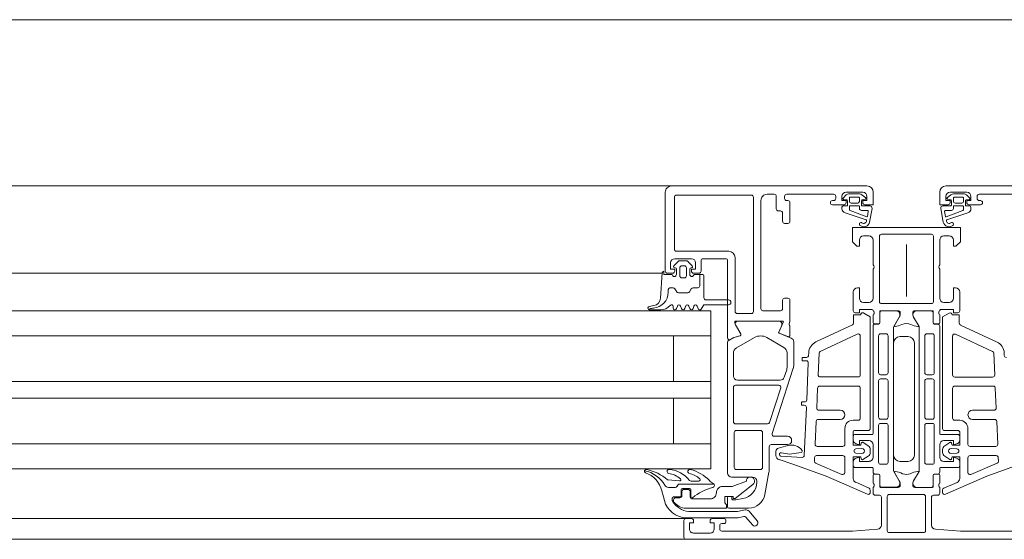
# Model space of a CAD drawing. Header units: millimetres. Extents: x -76482 to 3644, y -39128 to 75172.
# Tile 100 of 149: x -22353 to -22116, y -11550 to -11425. Entities that reach past the tile are written whole.
import ezdxf

# ---------------------------------------------------------------- set-up
doc = ezdxf.new("R2010")
doc.units = ezdxf.units.MM
for name, color, linetype, lineweight in [('Detail Items', 7, 'Continuous', 9), ('Windows', 7, 'Continuous', 9), ('Windows-2', 7, 'Continuous', 18)]:
    doc.layers.add(name, color=color, linetype=linetype, lineweight=lineweight)

# ---------------------------------------------------------------- blocks, each defined once
blk = doc.blocks.new('Jaotusega aken 1 - A-02_-15435518-2_ korruse plaan')
at = {"layer": 'Detail Items'}
for p, q in [((-100, 150), (-325, 150)), ((-100, 129), (-325, 129)), ((-100, 119.96), (-325, 119.96)), ((-100, 113.96), (-325, 113.96)), ((-100, 102.96), (-325, 102.96)), ((-100, 98.96), (-325, 98.96)), ((-100, 87.96), (-325, 87.96)), ((-100, 81.96), (-325, 81.96)), ((-100, 70), (-325, 70)), ((440, 65), (-440, 65))]:
    blk.add_line(p, q, dxfattribs=at)
at = {"layer": 'Windows'}
for p, q in [((-56.5, 150), (-107, 150)), ((-56.5, 150), (-9.5, 150)), ((56.5, 150), (9.5, 150)), ((-58, 129.5), (-58, 148.5)), ((-55.8, 134.8), (-55.8, 147.3)), ((-55.3, 147.8), (-37.3, 147.8)), ((-36.8, 147.3), (-36.8, 119.8)), ((-31.8, 148), (-33.5, 148)), ((-31.3, 144.5), (-31.3, 147.5)), ((-29.3, 147.5), (-29.3, 147)), ((-17.5, 148), (-28.8, 148)), ((-17, 147), (-17, 147.5)), ((-15.24, 147.1), (-14.47, 147.83)), ((-10.5, 148.5), (-14.5, 148.5)), ((-13.78, 148.1), (-11.3, 148.1)), ((-13.73, 147.1), (-13.73, 146.3)), ((-11.5, 147.3), (-13.53, 147.3)), ((-11.3, 146.3), (-11.3, 147.1)), ((-10.69, 147.89), (-9.77, 147.18)), ((-9.85, 146.83), (-10.65, 146.64)), ((10.69, 147.89), (9.77, 147.18)), ((9.85, 146.83), (10.65, 146.64)), ((10.5, 148.5), (14.5, 148.5)), ((13.78, 148.1), (11.3, 148.1)), ((11.3, 146.3), (11.3, 147.1)), ((11.5, 147.3), (13.53, 147.3)), ((13.73, 147.1), (13.73, 146.3)), ((15.24, 147.1), (14.47, 147.83)), ((17, 147), (17, 147.5)), ((17.5, 148), (28.8, 148)), ((-35, 146.5), (-35, 120.5)), ((-28.8, 146.5), (-28.5, 146.5)), ((-28, 146), (-28, 141.5)), ((-17.8, 146.5), (-17.5, 146.5)), ((-15, 145.5), (-17.8, 145.5)), ((-15.5, 144.53), (-15.5, 144.9)), ((-15.2, 145.2), (-14.35, 145.2)), ((-14.35, 146.64), (-15.15, 146.77)), ((-14.2, 145.35), (-14.2, 146.45)), ((-13.7, 145.1), (-13.7, 144.29)), ((-11.4, 145.2), (-13.6, 145.2)), ((-13.33, 145.9), (-11.7, 145.9)), ((-11.3, 144.6), (-11.3, 145.1)), ((-10.8, 146.45), (-10.8, 145.35)), ((-10.65, 145.2), (-8.77, 145.2)), ((-8.27, 144.61), (-8.86, 141.29)), ((8.27, 144.61), (8.86, 141.29)), ((10.65, 145.2), (8.77, 145.2)), ((10.8, 146.45), (10.8, 145.35)), ((11.3, 144.6), (11.3, 145.1)), ((11.4, 145.2), (13.6, 145.2)), ((13.33, 145.9), (11.7, 145.9)), ((13.7, 145.1), (13.7, 144.29)), ((14.2, 145.35), (14.2, 146.45)), ((14.35, 146.64), (15.15, 146.77)), ((15.2, 145.2), (14.35, 145.2)), ((15, 145.5), (17.8, 145.5)), ((15.5, 144.53), (15.5, 144.9)), ((17.8, 146.5), (17.5, 146.5)), ((-30.3, 144), (-30.8, 144)), ((-29.8, 141.5), (-29.8, 143.5)), ((-9.71, 141.84), (-14.76, 143.56)), ((-13.55, 144.1), (-9.54, 142.61)), ((-9.38, 144.1), (-10.8, 144.1)), ((-9.4, 142.68), (-9.18, 143.89)), ((9.4, 142.68), (9.18, 143.89)), ((9.38, 144.1), (10.8, 144.1)), ((13.55, 144.1), (9.54, 142.61)), ((9.71, 141.84), (14.76, 143.56)), ((-28.5, 141), (-29.3, 141)), ((-10.3, 138), (-9, 138)), ((-6.5, 122.2), (-6.5, 137.9)), ((-6, 138.4), (6, 138.4)), ((6.5, 137.9), (6.5, 122.2)), ((9, 138), (10.3, 138)), ((-8, 137), (-8, 131)), ((0, 135.92), (0, 123.38)), ((8, 131), (8, 137)), ((-42.7, 134.3), (-55.3, 134.3)), ((-41.2, 119.8), (-41.2, 132.8)), ((-54.87, 131.85), (-55.91, 130.81)), ((-51.7, 132.5), (-55.7, 132.5)), ((-55.7, 130.3), (-55.6, 130.3)), ((-52.88, 132), (-54.52, 132)), ((-54.5, 130.3), (-54.5, 128.4)), ((-53.4, 130.8), (-54, 130.8)), ((-52.9, 128.4), (-52.9, 130.3)), ((-51.49, 130.81), (-52.53, 131.85)), ((-51.8, 130.3), (-51.7, 130.3)), ((-49.4, 132), (-49.4, 129.5)), ((-43.5, 132.5), (-48.9, 132.5)), ((-58.71, 129), (-107, 129)), ((-58.7, 129.1), (-59.12, 123.03)), ((-56.2, 129), (-57.5, 129)), ((-55.3, 130), (-55.3, 128.7)), ((-54, 127.9), (-53.4, 127.9)), ((-52.1, 128.7), (-52.1, 130)), ((-49.9, 129), (-51.2, 129)), ((-48.7, 128.4), (-48.7, 123.1)), ((-8, 130), (-8, 123)), ((8, 123), (8, 130)), ((-12.8, 124.5), (-12.8, 120)), ((12.8, 120), (12.8, 124.5)), ((-60.74, 121.21), (-61.84, 120.99)), ((-56.1, 120.6), (-56.1, 121)), ((-55.09, 121.1), (-55.31, 120.5)), ((-54.09, 120.5), (-54.31, 121.1)), ((-53.09, 121.1), (-53.31, 120.5)), ((-52.09, 120.5), (-52.31, 121.1)), ((-51.09, 121.1), (-51.31, 120.5)), ((-50.09, 120.5), (-50.31, 121.1)), ((-48.2, 122.6), (-42.8, 122.6)), ((-29.8, 120.5), (-29.8, 122.5)), ((-29.3, 123), (-28.5, 123)), ((-9, 122), (-10.3, 122)), ((6, 121.7), (-6, 121.7)), ((10.3, 122), (9, 122)), ((-59.09, 120.2), (-61.76, 120.2)), ((-37.3, 119.3), (-40.7, 119.3)), ((-34.5, 120), (-30.3, 120)), ((-8, 119), (-8, 117.12)), ((-7.8, 119.73), (-7.8, 119.27)), ((-6.42, 117.12), (-6.42, 119.88)), ((-6.39, 117.09), (-6.39, 119.49)), ((-6.3, 120), (-2, 120)), ((-5.89, 119.99), (-2.41, 119.99)), ((-1.71, 118.46), (-3.03, 116.18)), ((1.71, 118.45), (3.03, 116.17)), ((2, 120), (6.3, 120)), ((5.89, 119.98), (2.41, 119.98)), ((6.39, 117.08), (6.39, 119.48)), ((6.42, 119.88), (6.42, 117.12)), ((7.8, 119.27), (7.8, 119.73)), ((8, 117.12), (8, 119)), ((-29.8, 117.5), (-41.1, 117.5)), ((-39.84, 114.41), (-41.1, 116.58)), ((-40.58, 117.48), (-30.68, 117.48)), ((-29.99, 116.42), (-30.71, 114.82)), ((-30.68, 114.83), (-29.61, 117.22)), ((-28, 116.19), (-28, 114.12)), ((-21.78, 112.47), (-12.99, 116.56)), ((-8, 90.45), (-8, 116.29)), ((-7.7, 116.82), (-6.72, 116.82)), ((-7.5, 116.79), (-6.69, 116.79)), ((7.5, 116.78), (6.69, 116.78)), ((6.72, 116.82), (7.7, 116.82)), ((8, 90.44), (8, 116.28)), ((21.78, 112.46), (12.99, 116.55)), ((-107, 113.96), (-47, 113.96)), ((-30.6, 114.56), (-27.73, 113.4)), ((-28.55, 113.75), (-30.57, 114.57)), ((-11.81, 114.35), (-20.71, 110.21)), ((-11.1, 104.55), (-11.1, 113.9)), ((-6.7, 113.95), (-6.7, 105.1)), ((-4.9, 114.45), (-6.2, 114.45)), ((-4.4, 105.1), (-4.4, 113.95)), ((-3.1, 115.93), (-3.1, 81.57)), ((0.4, 113.75), (-1.6, 113.75)), ((3.1, 115.92), (3.1, 81.56)), ((4.4, 105.09), (4.4, 113.94)), ((4.9, 114.44), (6.2, 114.44)), ((6.7, 113.94), (6.7, 105.09)), ((11.1, 104.54), (11.1, 113.89)), ((11.81, 114.34), (20.71, 110.2)), ((-43, 80.98), (-43, 112.49)), ((-40.85, 111.04), (-36.55, 113.53)), ((-33.55, 113.53), (-29.45, 111.16)), ((-27.1, 112.47), (-27.1, 106.77)), ((-3.1, 112.25), (-3.1, 85.25)), ((1.9, 85.25), (1.9, 112.25)), ((-41.6, 104.28), (-41.6, 109.74)), ((-28.7, 109.86), (-28.7, 106.37)), ((-23.53, 109.23), (-23.5, 109.88)), ((-21, 109.77), (-21.22, 104.57)), ((21, 109.76), (21.23, 104.56)), ((23.53, 109.22), (23.51, 109.87)), ((-25.1, 108.05), (-25.1, 108.65)), ((-25, 108.75), (-24.03, 108.75)), ((-24.1, 107.95), (-25, 107.95)), ((-23.99, 98.53), (-23.6, 107.43)), ((-27.2, 106.15), (-32.3, 90.43)), ((-28.8, 105.75), (-29.38, 103.97)), ((-6.2, 104.6), (-4.9, 104.6)), ((6.2, 104.59), (4.9, 104.59)), ((-41.1, 102.08), (-30.68, 102.08)), ((-30.33, 103.28), (-40.6, 103.28)), ((-11.6, 101.85), (-20.86, 101.85)), ((-20.73, 104.05), (-11.6, 104.05)), ((-6.7, 103.1), (-6.7, 94.4)), ((-4.9, 103.6), (-6.2, 103.6)), ((-4.4, 94.4), (-4.4, 103.1)), ((4.4, 94.39), (4.4, 103.09)), ((4.9, 103.59), (6.2, 103.59)), ((6.7, 103.09), (6.7, 94.39)), ((20.73, 104.04), (11.6, 104.04)), ((11.6, 101.84), (20.87, 101.84)), ((-41.6, 93.28), (-41.6, 101.58)), ((-30.2, 101.43), (-32.9, 93.13)), ((-21.36, 101.37), (-21.57, 96.57)), ((-11.1, 94.15), (-11.1, 101.35)), ((11.1, 94.14), (11.1, 101.34)), ((21.37, 101.36), (21.57, 96.56)), ((-25.2, 97.35), (-25.2, 97.95)), ((-25.1, 98.05), (-24.49, 98.05)), ((-24.57, 97.25), (-25.1, 97.25)), ((-24.58, 85.19), (-24.07, 96.73)), ((-21.07, 96.05), (-15.9, 96.05)), ((21.08, 96.04), (15.9, 96.04)), ((-33.38, 92.78), (-41.1, 92.78)), ((-21.71, 93.37), (-21.95, 87.87)), ((-15.9, 93.85), (-21.21, 93.85)), ((-12.8, 93.65), (-11.6, 93.65)), ((-6.7, 92.4), (-6.7, 83.55)), ((-6.2, 93.9), (-4.9, 93.9)), ((-4.9, 92.9), (-6.2, 92.9)), ((-4.4, 83.55), (-4.4, 92.4)), ((4.4, 83.54), (4.4, 92.39)), ((6.2, 93.89), (4.9, 93.89)), ((4.9, 92.89), (6.2, 92.89)), ((6.7, 92.39), (6.7, 83.54)), ((12.8, 93.64), (11.6, 93.64)), ((15.9, 93.84), (21.21, 93.84)), ((21.71, 93.36), (21.95, 87.86)), ((-41.4, 82.28), (-41.4, 90.68)), ((-40.9, 91.18), (-35.1, 91.18)), ((-34.6, 90.68), (-34.6, 82.28)), ((-14.8, 87.85), (-14.8, 91.65)), ((-9.2, 91.15), (-12.5, 91.15)), ((-12.3, 90.25), (-8.2, 90.25)), ((12.3, 90.24), (8.2, 90.24)), ((9.2, 91.14), (12.5, 91.14)), ((14.8, 87.84), (14.8, 91.64)), ((-107, 87.96), (-47, 87.96)), ((-28.6, 87.78), (-32.5, 87.78)), ((-31.83, 89.78), (-28.6, 89.78)), ((-12.8, 88.92), (-12.8, 89.75)), ((-10.47, 88.33), (-9.2, 87.48)), ((-8, 84.75), (-8, 87.75)), ((8, 84.74), (8, 87.74)), ((10.47, 88.32), (9.2, 87.47)), ((12.8, 88.91), (12.8, 89.74)), ((-33, 87.28), (-33, 81.99)), ((-31.39, 85.15), (-31.39, 86.21)), ((-30.76, 86.89), (-28.51, 87.53)), ((-21.45, 87.35), (-15.3, 87.35)), ((-10.74, 86.85), (-12.14, 86.75)), ((-12.14, 85.75), (-10.74, 85.65)), ((-8.7, 86.61), (-8.7, 85.89)), ((8.7, 86.6), (8.7, 85.88)), ((10.74, 86.84), (12.14, 86.74)), ((12.14, 85.74), (10.74, 85.64)), ((21.46, 87.34), (15.3, 87.34)), ((-30.24, 85), (-25.11, 84.71)), ((-22.13, 83.8), (-22.09, 84.67)), ((-15.5, 80.6), (-21.83, 83.31)), ((-21.59, 85.15), (-15.3, 85.15)), ((-14.8, 84.65), (-14.8, 81.06)), ((-12.8, 82.75), (-12.8, 83.58)), ((-9.2, 85.02), (-10.47, 84.17)), ((-6.2, 83.05), (-4.9, 83.05)), ((-1.6, 83.75), (0.4, 83.75)), ((6.2, 83.04), (4.9, 83.04)), ((9.2, 85.01), (10.47, 84.16)), ((12.8, 82.74), (12.8, 83.57)), ((14.8, 84.64), (14.8, 81.05)), ((21.59, 85.14), (15.3, 85.14)), ((15.5, 80.59), (21.83, 83.3)), ((22.13, 83.79), (22.09, 84.66)), ((-35.1, 81.78), (-40.9, 81.78)), ((-33.08, 81.12), (-34.02, 75.79)), ((-8.2, 82.25), (-12.3, 82.25)), ((-8, 81.21), (-8, 82.05)), ((-7.7, 80.68), (-6.72, 80.68)), ((-6.69, 80.71), (-7.5, 80.71)), ((-3.03, 81.32), (-1.71, 79.04)), ((3.03, 81.31), (1.72, 79.03)), ((6.69, 80.7), (7.5, 80.7)), ((6.72, 80.68), (7.7, 80.68)), ((8, 81.2), (8, 82.04)), ((8.2, 82.24), (12.3, 82.24)), ((-54.55, 78.3), (-46.27, 78.3)), ((-49.9, 79), (-51.76, 79)), ((-37, 79.98), (-42, 79.98)), ((-36, 78.72), (-36, 78.98)), ((-12.2, 78.71), (-9, 77.31)), ((-8, 78.5), (-8, 80.38)), ((-7.8, 77.77), (-7.8, 78.23)), ((-6.42, 80.38), (-6.42, 77.7)), ((-6.39, 78.01), (-6.39, 80.41)), ((6.39, 78), (6.39, 80.4)), ((6.42, 77.7), (6.42, 80.38)), ((7.8, 78.23), (7.8, 77.77)), ((8, 80.38), (8, 78.5)), ((12.2, 78.7), (9, 77.3)), ((-57.22, 77.5), (-55.59, 77.5)), ((-55.16, 77.75), (-54.98, 78.05)), ((-54.15, 75.5), (-54.15, 76.9)), ((-54, 76.5), (-54, 75.5)), ((-53.85, 77.2), (-52.15, 77.2)), ((-52.5, 77), (-53.5, 77)), ((-52, 75.2), (-52, 76.5)), ((-51.85, 76.9), (-51.85, 75.34)), ((-8.7, 76.85), (-8.7, 76.3)), ((-8, 76.1), (-8, 77.5)), ((-6.22, 77.5), (-2, 77.5)), ((-2.41, 77.51), (-5.89, 77.51)), ((-4.1, 75.8), (4.1, 75.8)), ((2, 77.5), (6.22, 77.5)), ((2.41, 77.5), (5.89, 77.5)), ((8, 77.5), (8, 76.1)), ((8.7, 76.84), (8.7, 76.29)), ((-56.3, 74.37), (-56.3, 74.9)), ((-56, 75.2), (-54.45, 75.2)), ((-56, 74.5), (-56, 74.27)), ((-54.5, 75), (-55.5, 75)), ((-47.2, 74.7), (-51.5, 74.7)), ((-43, 72.78), (-43, 75.08)), ((-42.8, 75.28), (-42.2, 75.28)), ((-42, 75.08), (-42, 74.68)), ((-6.5, 75.6), (-7.5, 75.6)), ((-6, 68.43), (-6, 75.1)), ((-4.6, 67.1), (-4.6, 75.3)), ((4.6, 75.3), (4.6, 67.1)), ((6, 75.1), (6, 68.42)), ((7.5, 75.6), (6.5, 75.6)), ((-37.96, 72.48), (-42.7, 72.48)), ((-35.89, 69.43), (-37.85, 71.75)), ((-53, 70), (-107, 70)), ((-53.5, 65.5), (-53.5, 69.5)), ((-53, 70), (-51.7, 70)), ((-46.7, 70), (-43.9, 70)), ((-43.9, 68.8), (-44.4, 68.8)), ((-43.4, 69.5), (-43.4, 69.3)), ((-38.61, 70.32), (-37.03, 68.46)), ((-51.2, 66.5), (-47.2, 66.5)), ((-44.9, 68.3), (-44.9, 67.5)), ((4.1, 66.6), (-4.1, 66.6)), ((53, 65), (-53, 65))]:
    blk.add_line(p, q, dxfattribs=at)
at = {"layer": 'Windows', "flags": 128}
for points in [[(-15.5, 147.5), (-15.5, 146.5), (-14.5, 146.5), (-14.5, 146)], [(-10.5, 146), (-10.5, 146.5), (-9.5, 146.5), (-9.5, 147.5)], [(-8, 148.5), (-8, 145.5), (-10, 145.5)], [(8, 148.5), (8, 145.5), (10, 145.5)], [(10.5, 146), (10.5, 146.5), (9.5, 146.5), (9.5, 147.5)], [(15.5, 147.5), (15.5, 146.5), (14.5, 146.5), (14.5, 146)], [(11.3, 137), (11.3, 135.5), (11.9, 135.5), (13, 136.6), (13, 140), (-13, 140), (-13, 136.6), (-11.9, 135.5), (-11.3, 135.5), (-11.3, 137)], [(-56.7, 131.5), (-56.7, 130), (-55.7, 130), (-55.7, 129.5)], [(-51.7, 129.5), (-51.7, 130), (-50.7, 130), (-50.7, 131.5)], [(-43, 113.4), (-43, 117.51), (-43, 132)], [(-56.3, 128.7), (-58.3, 128.7), (-58.3, 129.5)], [(-49, 128.7), (-49.7, 128.7), (-49.7, 126), (-49.7, 128.7), (-51.1, 128.7)], [(-11.3, 123), (-11.3, 125.5), (-11.8, 125.5)], [(11.8, 125.5), (11.3, 125.5), (11.3, 123)], [(-42.8, 121.4), (-48.7, 121.4), (-49.35, 120.4)], [(-28, 122.5), (-28, 117.5), (-28.22, 116.74)], [(-107, 119.96), (-47, 119.96), (-47, 81.96), (-107, 81.96)], [(-12.7, 117.02), (-12.7, 119.01), (-11, 119.01)], [(-12.3, 119.5), (-11.3, 119.5), (-11.3, 120.3), (-8.3, 120.3)], [(-10.25, 119.44), (-8.7, 118.55), (-8.7, 91.65)], [(-1.5, 119.5), (-1.5, 118.8), (-2.88, 116.41)], [(2.88, 116.41), (1.5, 118.8), (1.5, 119.5)], [(8.3, 120.3), (11.3, 120.3), (11.3, 119.5), (12.3, 119.5)], [(10.25, 119.43), (8.7, 118.54), (8.7, 91.64)], [(12.7, 117.01), (12.7, 119), (11, 119)], [(-41.3, 117.31), (-41.3, 116.88), (-39.87, 114.42)], [(-56, 113.96), (-56, 102.96), (-47, 102.96), (-107, 102.96)], [(-42.85, 112.77), (-41.53, 113.53), (-40.02, 113.97)], [(-40.04, 113.98), (-41.54, 113.55), (-42.4, 113.05)], [(-56, 87.96), (-56, 98.96), (-47, 98.96), (-107, 98.96)], [(-12.8, 90.85), (-12.8, 87.65), (-11, 87.65), (-10.86, 88.17)], [(12.8, 90.84), (12.8, 87.64), (11, 87.64), (10.86, 88.16)], [(-9, 88.75), (-11.3, 88.75), (-11.3, 87.75), (-12.06, 87.95)], [(9, 88.74), (11.3, 88.74), (11.3, 87.74), (12.06, 87.94)], [(-25.32, 85.91), (-28.16, 85.51), (-30.05, 85.81), (-30.28, 85.81)], [(-9.4, 75.84), (-19.3, 80.18), (-27.35, 83.06), (-30.59, 84.16)], [(-10.86, 84.34), (-11, 84.85), (-12.8, 84.85), (-12.8, 79.62)], [(-12.06, 84.55), (-11.3, 84.75), (-11.3, 83.75), (-9, 83.75)], [(12.06, 84.54), (11.3, 84.74), (11.3, 83.74), (9, 83.74)], [(9.4, 75.83), (19.3, 80.17), (27.35, 83.05), (30.59, 84.15)], [(10.86, 84.33), (11, 84.84), (12.8, 84.84), (12.8, 79.61)], [(-1.5, 78), (-1.5, 78.7), (-2.89, 81.1)], [(2.89, 81.1), (1.5, 78.7), (1.5, 78)], [(-54.56, 79.04), (-57.28, 79.28), (-57.47, 79.33)], [(-53, 72.5), (-43.3, 72.5), (-43.3, 73.3), (-43.65, 73.8), (-43.65, 75.3), (-41.7, 75.3), (-41.7, 74.8), (-41.2, 74.8), (-36.91, 78.19)], [(-38.5, 79), (-41.9, 77.7), (-44.2, 77.7)], [(-58.78, 76.64), (-58.42, 75.23), (-58.21, 74.37)], [(-41.8, 74.48), (-41, 74.48), (-39.31, 74.78)], [(-38.82, 72.08), (-40.61, 71.7), (-52.32, 71.7)], [(-52.87, 70.2), (-40.46, 70.2), (-39.09, 70.49)], [(-51.2, 69.5), (-51.2, 69), (-52.2, 69), (-52.2, 67.5)], [(-46.2, 67.5), (-46.2, 69), (-47.2, 69), (-47.2, 69.5)], [(-44.4, 67), (-13, 67), (-6.96, 67.43)], [(6.96, 67.43), (13, 67), (44.4, 67)]]:
    blk.add_lwpolyline(points, dxfattribs=at)
for points in [[(-56.09, 125.5), (-56.86, 125.5)], [(-50.2, 125.5), (-51.31, 125.5)], [(-57.3, 125.06), (-57.3, 124.44)], [(-55.25, 124.55), (-55.66, 125.25)], [(-52.58, 124.3), (-54.82, 124.3)], [(-51.74, 125.25), (-52.15, 124.55)], [(-61.74, 120.42), (-62.01, 120.28)]]:
    blk.add_lwpolyline(points, close=True, dxfattribs=at)
at = {"layer": 'Windows'}
for centre, radius, start, end in [((-56.5, 148.5), 1.5, 89.9989, 180.0011), ((-9.5, 148.5), 1.5, 0.0023, 89.9977), ((9.5, 148.5), 1.5, 90.0023, 179.9977), ((-55.3, 147.3), 0.5, 89.9971, 180.0029), ((-37.3, 147.3), 0.5, 359.9971, 90.0029), ((-33.5, 146.5), 1.5, 89.9988, 180.0012), ((-31.8, 147.5), 0.5, 0.0063, 89.9937), ((-28.8, 147.5), 0.5, 90.0025, 179.9975), ((-28.8, 147), 0.5, 179.9928, 270.0072), ((-17.5, 147.5), 0.5, 0.0078, 89.9922), ((-17.5, 147), 0.5, 270.0012, 359.9988), ((-14.5, 147.5), 1, 90.0017, 179.9983), ((-15.1, 146.96), 0.2, 134.9925, 255.0102), ((-13.78, 147.1), 1, 90, 133.1186), ((-13.53, 147.1), 0.2, 89.9987, 180.0005), ((-11.5, 147.1), 0.2, 359.9998, 90.0002), ((-11.3, 147.1), 1, 52.1722, 90), ((-10.5, 147.5), 1, 0.0037, 89.9963), ((-9.9, 147.02), 0.2, 285.0015, 49.9977), ((10.5, 147.5), 1, 90.0037, 179.9963), ((9.9, 147.02), 0.2, 130.0023, 254.9985), ((11.3, 147.1), 1, 90, 127.8278), ((11.5, 147.1), 0.2, 89.9998, 180.0002), ((13.53, 147.1), 0.2, 359.9995, 90.0013), ((13.78, 147.1), 1, 46.8814, 90), ((14.5, 147.5), 1, 0.0017, 89.9983), ((15.1, 146.96), 0.2, 284.9898, 45.0075), ((17.5, 147.5), 0.5, 90.0078, 179.9922), ((17.5, 147), 0.5, 180.0012, 269.9988), ((-30.8, 144.5), 0.5, 179.9928, 270.0072), ((-28.5, 146), 0.5, 0.0072, 89.9928), ((-17.8, 146), 0.5, 90, 270), ((-15.2, 144.9), 0.3, 90.0032, 179.996), ((-14.5, 144.53), 1, 179.9995, 255.041), ((-15, 146), 0.5, 270.0006, 359.9994), ((-14.4, 146.45), 0.2, 0.0026, 74.9977), ((-14.35, 145.35), 0.15, 269.9951, 0.0049), ((-13.33, 146.3), 0.4, 180.0013, 269.998), ((-13.6, 145.1), 0.1, 90.0015, 179.9985), ((-11.7, 146.3), 0.4, 269.9996, 0.001), ((-11.4, 145.1), 0.1, 359.9919, 90.0087), ((-10.8, 144.6), 0.498, 179.8074, 270.2548), ((-10.6, 146.45), 0.2, 105.0029, 179.9972), ((-10.65, 145.35), 0.15, 179.9961, 270.0039), ((-10, 146), 0.5, 179.9971, 270.0029), ((-8.77, 144.7), 0.5, 350.0664, 90.0002), ((8.77, 144.7), 0.5, 89.9998, 189.9336), ((10, 146), 0.5, 269.9971, 0.0029), ((10.6, 146.45), 0.2, 0.0028, 74.9971), ((10.65, 145.35), 0.15, 269.9961, 0.0039), ((10.8, 144.6), 0.498, 269.7452, 0.1926), ((11.7, 146.3), 0.4, 179.999, 270.0004), ((11.4, 145.1), 0.1, 89.9913, 180.0081), ((13.33, 146.3), 0.4, 270.002, 359.9987), ((13.6, 145.1), 0.1, 0.0015, 89.9985), ((14.4, 146.45), 0.2, 105.0023, 179.9974), ((14.35, 145.35), 0.15, 179.9951, 270.0049), ((15, 146), 0.5, 180.0006, 269.9994), ((14.5, 144.53), 1, 284.959, 0.0005), ((15.2, 144.9), 0.3, 0.004, 89.9968), ((17.8, 146), 0.5, 270, 90), ((-30.3, 143.5), 0.5, 0.0078, 89.9922), ((-13.5, 144.29), 0.2, 180.0024, 254.3114), ((-9.5, 142.7), 0.1, 249.6878, 349.6777), ((-9.38, 143.9), 0.2, 358.1351, 90.001), ((9.38, 143.9), 0.2, 89.999, 181.8649), ((9.5, 142.7), 0.1, 190.3223, 290.3122), ((13.5, 144.29), 0.2, 285.6886, 359.9976), ((-29.3, 141.5), 0.5, 179.9971, 270.0029), ((-28.5, 141.5), 0.5, 270.0006, 359.9994), ((-10.93, 140.8), 0.4, 54.912, 234.912), ((-10.3, 141.7), 1.5, 234.9124, 344.2931), ((-10.3, 141.68), 0.686, 233.8588, 359.5157), ((-9.76, 141.69), 0.15, 352.504, 70.9838), ((10.3, 141.7), 1.5, 195.7069, 305.0876), ((9.76, 141.69), 0.15, 109.0162, 187.496), ((10.3, 141.68), 0.686, 180.4843, 306.1412), ((10.93, 140.8), 0.4, 305.088, 125.088), ((-10.3, 137), 1, 90.0049, 179.9946), ((-9, 137), 1, 0.0027, 89.9969), ((-6, 137.9), 0.5, 90.0003, 179.9997), ((6, 137.9), 0.5, 0.0003, 89.9997), ((9, 137), 1, 90.0031, 179.9973), ((10.3, 137), 1, 0.0054, 89.9951), ((-55.3, 134.8), 0.5, 180.0025, 269.9975), ((-42.7, 132.8), 1.5, 360, 90), ((-55.7, 131.5), 1, 90.004, 179.996), ((-55.7, 130.6), 0.3, 135.0034, 269.9945), ((-55.6, 130), 0.3, 0, 90), ((-54.52, 131.5), 0.5, 90, 135.0202), ((-54, 130.3), 0.5, 89.9979, 180.0021), ((-53.4, 130.3), 0.5, 359.9979, 90.0021), ((-52.88, 131.5), 0.5, 44.9723, 90), ((-51.8, 130), 0.3, 90, 180), ((-51.7, 131.5), 1, 0.0018, 89.9982), ((-51.7, 130.6), 0.3, 269.9999, 45.0019), ((-48.9, 132), 0.5, 90, 180), ((-43.5, 132), 0.5, 359.9797, 90), ((-8.52, 130.5), 0.725, 316.3884, 43.6116), ((8.52, 130.5), 0.725, 136.3884, 223.6116), ((-58.3, 129.1), 0.4, 90.0001, 179.9994), ((-57.5, 129.5), 0.5, 180.0006, 269.9994), ((-55.8, 128.7), 0.5, 180, 0), ((-56.2, 129.5), 0.5, 269.9971, 0.0029), ((-54, 128.4), 0.5, 179.9989, 270.0011), ((-53.4, 128.4), 0.5, 269.9989, 0.0011), ((-51.6, 128.7), 0.5, 179.9994, 359.9994), ((-51.2, 129.5), 0.5, 179.9976, 270.0024), ((-49.9, 129.5), 0.5, 270, 0), ((-49, 128.4), 0.3, 0.0004, 90), ((-56.86, 125.06), 0.437, 90, 180), ((-56.86, 125.06), 0.437, 90, 180), ((-56.09, 125), 0.5, 30, 90), ((-56.09, 125), 0.5, 30, 90), ((-51.31, 125), 0.5, 90, 150), ((-51.31, 125), 0.5, 90, 150), ((-50.2, 126), 0.5, 270, 0), ((-50.2, 126), 0.5, 270, 0), ((-11.8, 124.5), 1, 90.005, 179.995), ((11.8, 124.5), 1, 0.005, 89.995), ((-61.12, 124.44), 3.82, 274.1518, 0), ((-61.12, 124.44), 3.82, 274.1518, 0), ((-54.82, 124.8), 0.5, 210, 270), ((-54.82, 124.8), 0.5, 210, 270), ((-52.58, 124.8), 0.5, 270, 330), ((-52.58, 124.8), 0.5, 270, 330), ((-61.76, 120.6), 0.4, 101.0106, 232.0139), ((-61.12, 123.17), 2, 281.0025, 356), ((-59.09, 123.2), 3, 269.9987, 319.6802), ((-56.5, 121), 0.4, 360, 139.6792), ((-54.7, 121), 0.4, 15.0002, 164.9998), ((-52.7, 121), 0.4, 15.0002, 164.9998), ((-50.7, 121), 0.4, 15.0002, 164.9998), ((-48.2, 123.1), 0.5, 180.0004, 269.9997), ((-42.8, 122), 0.6, 270, 90), ((-29.3, 122.5), 0.5, 90.0025, 179.9975), ((-28.5, 122.5), 0.5, 0.0061, 89.9939), ((-10.3, 123), 1, 180.005, 269.995), ((-9, 123), 1, 270.0034, 359.9966), ((-6, 122.2), 0.5, 180.0003, 269.9997), ((6, 122.2), 0.5, 270.0003, 359.9997), ((9, 123), 1, 180.0034, 269.9966), ((10.3, 123), 1, 270.005, 359.995), ((-61.76, 120.6), 0.4, 232.0139, 270.0809), ((-60.51, 117.22), 3.43, 95.6011, 111.0537), ((-60.51, 117.22), 3.43, 95.6011, 111.0537), ((-55.7, 120.6), 0.4, 179.9998, 345.0003), ((-53.7, 120.6), 0.4, 194.9996, 345.0004), ((-51.7, 120.6), 0.4, 194.9996, 345.0004), ((-49.7, 120.6), 0.4, 194.9995, 330.0003), ((-40.7, 119.8), 0.5, 180, 270), ((-37.3, 119.8), 0.5, 270, 360), ((-34.5, 120.5), 0.5, 179.9976, 270.0024), ((-30.3, 120.5), 0.5, 270.0006, 359.9994), ((-12.3, 120), 0.5, 179.9974, 270.0035), ((-10.5, 119.01), 0.5, 60, 180), ((-8.3, 120), 0.3, 0, 90), ((-8.08, 119.73), 0.279, 358.8354, 73.5801), ((-8.08, 119.27), 0.279, 286.4246, 1.1629), ((-6.3, 119.88), 0.12, 89.9999, 180), ((-5.89, 119.49), 0.5, 89.9976, 179.9982), ((-2.55, 119), 1, 327.2709, 81.8163), ((-2, 119.5), 0.5, 359.9982, 90.0026), ((2, 119.5), 0.5, 89.9985, 180.0006), ((2.56, 118.99), 1, 98.1837, 212.7291), ((5.89, 119.48), 0.5, 0.0018, 90.0024), ((6.3, 119.88), 0.12, 0, 90), ((8.08, 119.73), 0.279, 106.4199, 181.1646), ((8.08, 119.27), 0.279, 178.8371, 253.5754), ((8.3, 120), 0.3, 89.9641, 180), ((10.5, 119), 0.5, 360, 120), ((12.3, 120), 0.5, 269.9965, 0.0026), ((-41.11, 117.31), 0.192, 87.4778, 181.0444), ((-40.58, 116.88), 0.6, 90, 210.143), ((-30.68, 116.73), 0.75, 335.859, 90), ((-29.79, 117.3), 0.2, 335.859, 90.82), ((-27.93, 116.66), 0.3, 164, 232.0952), ((-28.3, 116.19), 0.3, 360, 52.0952), ((-13.2, 117.02), 0.5, 295, 360), ((-7.7, 117.12), 0.3, 180, 270), ((-7.5, 116.29), 0.5, 89.9976, 179.9982), ((-6.72, 117.12), 0.3, 270, 360), ((-6.69, 117.09), 0.3, 269.9979, 359.9979), ((-2.6, 115.93), 0.5, 149.9979, 179.9979), ((-2.76, 116.34), 0.139, 150.0001, 274.1948), ((-3.09, 120.85), 4.66, 274.1948, 295.571), ((0, 114.39), 2.5, 64.429, 115.571), ((3.09, 120.85), 4.66, 244.429, 265.8052), ((2.76, 116.34), 0.139, 265.8052, 29.9999), ((2.6, 115.92), 0.5, 0.0021, 30.0021), ((6.69, 117.08), 0.3, 180.0021, 270.0021), ((6.72, 117.12), 0.3, 180, 270), ((7.5, 116.28), 0.5, 0.0018, 90.0024), ((7.7, 117.12), 0.3, 270, 0), ((13.2, 117.01), 0.5, 180, 245), ((-40.13, 114.27), 0.3, 286, 30.1792), ((-40.1, 114.26), 0.3, 286, 30.143), ((-35.05, 110.93), 3, 60, 120), ((-30.53, 114.74), 0.2, 155.859, 248.0262), ((-30.5, 114.75), 0.2, 155.859, 248.0262), ((-28.4, 114.12), 0.4, 248.0262, 360), ((-11.6, 113.9), 0.5, 0, 115), ((-6.2, 113.95), 0.5, 89.9981, 180), ((-4.9, 113.95), 0.5, 359.9996, 90.0004), ((-1.6, 112.25), 1.5, 90, 180), ((0.4, 112.25), 1.5, 0, 90), ((4.9, 113.94), 0.5, 89.9996, 180.0004), ((6.2, 113.94), 0.5, 0, 90.0019), ((11.6, 113.89), 0.5, 65, 180), ((-42.6, 113.4), 0.4, 180, 300), ((-42.7, 112.51), 0.3, 120, 183.8138), ((-28.1, 112.47), 1, 0.0019, 68.0262), ((-20.51, 109.75), 3, 115, 177.5), ((20.51, 109.74), 3, 2.5, 65), ((-40.1, 109.74), 1.5, 120, 180), ((-30.2, 109.86), 1.5, 360, 60), ((-24.03, 109.25), 0.5, 270, 357.5), ((-20.5, 109.75), 0.5, 115, 177.5), ((20.5, 109.74), 0.5, 2.5, 65), ((24.03, 109.24), 0.5, 182.5, 270), ((-29.1, 106.77), 2, 342, 0.0019), ((-25, 108.65), 0.1, 90, 180), ((-25, 108.05), 0.1, 180, 270), ((-24.1, 107.45), 0.5, 357.5, 90), ((-40.6, 104.28), 1, 180, 270), ((-30.7, 106.37), 2, 342, 360), ((-20.73, 104.55), 0.5, 177.5, 270), ((-11.6, 104.55), 0.5, 270, 360), ((-6.2, 105.1), 0.5, 180, 270.0019), ((-4.9, 105.1), 0.5, 269.9996, 0.0004), ((4.9, 105.09), 0.5, 179.9996, 270.0004), ((6.2, 105.09), 0.5, 269.9981, 360), ((11.6, 104.54), 0.5, 180, 270), ((20.73, 104.54), 0.5, 270, 2.5), ((-41.1, 101.58), 0.5, 90, 180), ((-30.68, 101.58), 0.5, 342, 90), ((-30.33, 104.28), 1, 270, 342), ((-20.86, 101.35), 0.5, 90, 177.5), ((-11.6, 101.35), 0.5, 0, 90), ((-6.2, 103.1), 0.5, 90, 180), ((-4.9, 103.1), 0.5, 0, 90), ((4.9, 103.09), 0.5, 90, 180), ((6.2, 103.09), 0.5, 0, 90), ((11.6, 101.34), 0.5, 90, 180), ((20.87, 101.34), 0.5, 2.5, 90), ((-25.1, 97.95), 0.1, 90, 180), ((-25.1, 97.35), 0.1, 180, 270), ((-24.57, 96.75), 0.5, 357.4663, 90), ((-24.49, 98.55), 0.5, 270, 357.4663), ((-21.07, 96.55), 0.5, 177.5, 270), ((-15.9, 94.95), 1.1, 270, 90), ((15.9, 94.94), 1.1, 90, 270), ((21.08, 96.54), 0.5, 270, 2.5), ((-41.1, 93.28), 0.5, 180, 270), ((-33.38, 93.28), 0.5, 270, 342), ((-21.21, 93.35), 0.5, 90, 177.5), ((-12.8, 91.65), 2, 90, 180), ((-11.6, 94.15), 0.5, 270, 0), ((-6.2, 94.4), 0.5, 180, 270), ((-6.2, 92.4), 0.5, 89.9981, 180), ((-4.9, 94.4), 0.5, 270, 0), ((-4.9, 92.4), 0.5, 359.9996, 90.0004), ((4.9, 94.39), 0.5, 180, 270), ((4.9, 92.39), 0.5, 89.9996, 180.0004), ((6.2, 94.39), 0.5, 270, 0), ((6.2, 92.39), 0.5, 0, 90.0019), ((11.6, 94.14), 0.5, 180, 270), ((12.8, 91.64), 2, 0, 90), ((21.21, 93.34), 0.5, 2.5, 90), ((-40.9, 90.68), 0.5, 90, 180), ((-35.1, 90.68), 0.5, 0, 90), ((-31.83, 90.28), 0.5, 162, 270), ((-12.5, 90.85), 0.3, 90, 180), ((-12.3, 89.75), 0.5, 90, 180), ((-9.2, 91.65), 0.5, 270, 360), ((-8.2, 90.46), 0.204, 270.4851, 358.8441), ((8.2, 90.45), 0.204, 181.1559, 269.5149), ((9.2, 91.64), 0.5, 180, 270), ((12.3, 89.74), 0.5, 0, 90), ((12.5, 90.84), 0.3, 360, 90), ((-32.5, 87.28), 0.5, 90, 180), ((-28.6, 88.78), 1, 270, 90), ((-27.58, 84.67), 3, 34.5977, 108.0084), ((-21.45, 87.85), 0.5, 177.5, 270), ((-15.3, 87.85), 0.5, 270, 360), ((-11.8, 88.92), 1, 180, 255), ((-10.59, 88.05), 0.3, 67.4975, 157.5013), ((-9, 87.75), 1, 0.2299, 89.9025), ((9, 87.74), 1, 90.0975, 179.7701), ((10.59, 88.04), 0.3, 22.4987, 112.5025), ((11.8, 88.91), 1, 285, 360), ((15.3, 87.84), 0.5, 180, 270), ((21.46, 87.84), 0.5, 270, 2.5), ((-30.6, 86.12), 0.792, 101.7277, 173.2017), ((-30.13, 85.41), 0.426, 110.759, 254.2751), ((-25.36, 86.21), 0.3, 277.9997, 34.5977), ((-12.1, 86.25), 0.5, 94.0961, 265.9039), ((-10.7, 86.25), 0.6, 265.9039, 94.0961), ((-9.7, 86.61), 1, 0.0119, 60.0087), ((-9.7, 85.89), 1, 299.9908, 0.0076), ((-1.6, 85.25), 1.5, 180, 270), ((0.4, 85.25), 1.5, 270, 0), ((9.7, 86.6), 1, 119.9913, 179.9881), ((9.7, 85.88), 1, 179.9924, 240.0092), ((10.7, 86.24), 0.6, 85.9039, 274.0961), ((12.1, 86.24), 0.5, 274.0961, 85.9039), ((-30.21, 85.28), 1.19, 186.2497, 251.3444), ((-25.08, 85.21), 0.5, 266.7828, 357.5), ((-21.63, 83.77), 0.5, 177.5, 246.7819), ((-21.59, 84.65), 0.5, 90, 177.5), ((-15.3, 84.65), 0.5, 0, 90), ((-11.8, 83.58), 1, 105, 180), ((-10.59, 84.45), 0.3, 202.4937, 292.5037), ((-9, 84.76), 1, 270.0975, 359.7659), ((-6.2, 83.55), 0.5, 180, 270), ((-4.9, 83.55), 0.5, 270, 0), ((4.9, 83.54), 0.5, 180, 270), ((6.2, 83.54), 0.5, 270, 0), ((9, 84.75), 1, 180.2341, 269.9025), ((10.59, 84.44), 0.3, 247.4963, 337.5063), ((11.8, 83.57), 1, 0, 75), ((15.3, 84.64), 0.5, 90, 180), ((21.59, 84.64), 0.5, 2.5, 90), ((21.63, 83.76), 0.5, 293.2181, 2.5), ((-62.59, 81.4), 0.4, 74.9987, 249.4982), ((-64.4, 74.34), 7.3, 30.0504, 78.7144), ((-64.96, 75.05), 6.38, 14.4525, 69.4982), ((-64.71, 70.88), 11.13, 49.413, 78.4424), ((-57.1, 81.33), 0.465, 82.4718, 260.292), ((-58.33, 74.66), 6.32, 50.969, 79.52), ((-57.75, 74.58), 7.25, 39.4075, 84.3784), ((-52.08, 81.31), 0.49, 72.986, 244.8828), ((-53.47, 75.43), 5.57, 47.3578, 77.8089), ((-54.03, 72.97), 9.05, 42.7933, 76.6566), ((-42, 80.98), 1, 180, 270), ((-40.9, 82.28), 0.5, 180, 270), ((-35.1, 82.28), 0.5, 270, 0), ((-38, 81.99), 5, 350, 0), ((-15.3, 81.06), 0.5, 246.7819, 0), ((-12.3, 82.75), 0.5, 180, 270), ((-8.2, 82.05), 0.2, 0, 90), ((-7.5, 81.21), 0.5, 179.9976, 269.9982), ((-7.7, 80.38), 0.3, 90, 180), ((-6.72, 80.38), 0.3, 0, 90), ((-6.69, 80.41), 0.3, 359.9979, 89.9979), ((-2.6, 81.57), 0.5, 179.998, 209.9979), ((-2.76, 81.16), 0.137, 75.0761, 205.0499), ((-3.18, 76.25), 5.06, 63.5064, 84.9222), ((0, 83), 2.4, 247.5, 292.5), ((3.12, 76.44), 4.87, 94.6434, 116.9285), ((2.77, 81.16), 0.135, 333.5025, 106.3716), ((2.6, 81.56), 0.5, 330.0021, 0.002), ((6.69, 80.4), 0.3, 90.0021, 180.0021), ((6.72, 80.38), 0.3, 90, 180), ((7.5, 81.2), 0.5, 270.0018, 0.0024), ((7.7, 80.38), 0.3, 0, 90), ((8.2, 82.04), 0.2, 90, 180), ((12.3, 82.74), 0.5, 270, 360), ((15.3, 81.05), 0.5, 180, 293.2181), ((-54.55, 77.8), 0.5, 90, 150), ((-54.54, 79.34), 0.3, 264.9976, 50.969), ((-51.76, 79.5), 0.5, 219.4075, 270), ((-49.9, 79.3), 0.3, 270, 47.3578), ((-45.18, 81.16), 3, 222.7933, 245.2451), ((-46.65, 77.98), 0.5, 282.9176, 65.2451), ((-40, 78.72), 4, 280, 0), ((-37.5, 79), 1, 306, 180), ((-37, 78.98), 1, 360, 90), ((-11.8, 79.62), 1, 180, 246.3684), ((-8.08, 78.23), 0.279, 358.8371, 73.5754), ((-2.56, 78.5), 1, 278.1795, 32.7249), ((2.56, 78.49), 1, 147.2751, 261.8205), ((8.08, 78.23), 0.279, 106.4246, 181.1629), ((11.8, 79.61), 1, 293.6316, 360), ((-57.22, 78.5), 1, 210.0504, 270), ((-55.59, 78), 0.5, 270, 330), ((-53.85, 76.9), 0.3, 90.0004, 179.9996), ((-53.5, 76.5), 0.5, 89.9704, 180.0296), ((-52.5, 76.5), 0.5, 359.9704, 90.0296), ((-52.15, 76.9), 0.3, 0.0044, 89.9985), ((-42.84, 63.99), 14, 105.3017, 128.0756), ((-47.2, 76.2), 1.5, 269.9703, 0.0297), ((-44.2, 76.2), 1.5, 89.9705, 180.0295), ((-37.96, 76.48), 4, 270, 350), ((-9.2, 76.3), 0.5, 246.638, 359.9335), ((-9.2, 76.85), 0.5, 359.9335, 66.0791), ((-8.08, 77.77), 0.279, 286.4246, 1.1625), ((-7.5, 76.1), 0.5, 179.9997, 270.0003), ((-6.22, 77.7), 0.2, 180, 270.0001), ((-5.89, 78.01), 0.5, 179.9976, 269.9982), ((-4.1, 75.3), 0.5, 90, 180), ((-2, 78), 0.5, 269.9985, 0.0006), ((2, 78), 0.5, 179.9982, 270.0026), ((4.1, 75.3), 0.5, 0, 90), ((5.89, 78), 0.5, 270.0018, 0.0024), ((6.22, 77.7), 0.2, 269.9999, 360), ((7.5, 76.1), 0.5, 269.9997, 0.0003), ((8.08, 77.77), 0.279, 178.8375, 253.5754), ((9.2, 76.84), 0.5, 113.9209, 180.0665), ((9.2, 76.29), 0.5, 180.0665, 293.362), ((-52.87, 75.7), 5.5, 194, 270), ((-56, 74.9), 0.3, 90, 180.0004), ((-56, 74.37), 0.3, 180.0004, 209.7918), ((-51.89, 76.72), 5.04, 209.7918, 265.0355), ((-55.5, 74.5), 0.5, 89.9709, 180.0289), ((-55.5, 74.27), 0.5, 180, 216.2493), ((-53, 76.1), 3.6, 216.2493, 270), ((-54.5, 75.5), 0.5, 269.9702, 0.0298), ((-54.45, 75.5), 0.3, 270.0015, 359.9956), ((-51.5, 75.2), 0.5, 179.9702, 270.0298), ((-51.55, 75.3), 0.303, 173.7735, 283.4835), ((-42.8, 75.08), 0.2, 90, 180), ((-42.2, 75.08), 0.2, 0, 90), ((-41.8, 74.68), 0.2, 180, 270), ((-6.5, 75.1), 0.5, 359.9997, 90.0003), ((6.5, 75.1), 0.5, 89.9997, 180.0003), ((-42.7, 72.78), 0.3, 180, 270), ((-38.61, 71.1), 1, 40.2837, 101.9152), ((-53, 69.5), 0.5, 90.0092, 179.9908), ((-51.7, 69.5), 0.5, 0.0057, 89.9943), ((-46.7, 69.5), 0.5, 89.9949, 180.0051), ((-44.4, 68.3), 0.5, 90.004, 179.996), ((-43.9, 69.5), 0.5, 0, 90), ((-43.9, 69.3), 0.5, 270, 0), ((-38.99, 70), 0.5, 40.2837, 101.9152), ((-36.46, 68.95), 0.75, 220.2837, 40.2837), ((-51.2, 67.5), 1, 179.9979, 270.0021), ((-47.2, 67.5), 1, 270.0044, 359.9956), ((-44.4, 67.5), 0.5, 180.0019, 269.9981), ((-7, 68.43), 1, 272.2039, 0), ((-4.1, 67.1), 0.5, 180, 270), ((4.1, 67.1), 0.5, 270, 0), ((7, 68.43), 1, 180.6668, 267.7961), ((-53, 65.5), 0.5, 180.0083, 269.9926)]:
    blk.add_arc(centre, radius, start, end, dxfattribs=at)
at = {"layer": 'Windows-2'}
blk.add_line((-360, 190), (360, 190), dxfattribs=at)

msp = doc.modelspace()

# ---------------------------------------------------------------- block references
at = {"layer": 'Windows'}
msp.add_blockref('Jaotusega aken 1 - A-02_-15435518-2_ korruse plaan', (-22140, -11615), dxfattribs=at)

doc.saveas('drawing.dxf')
